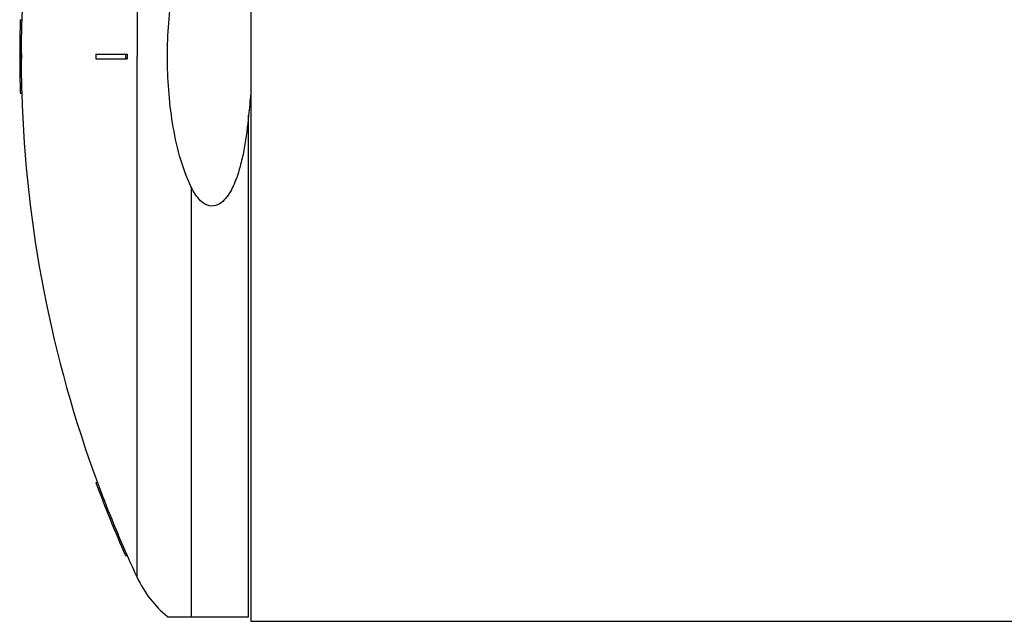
# Model space of a CAD drawing. Header units: millimetres. Extents: x 0 to 297, y 0 to 210.
# Tile 12 of 18: x 179 to 193, y 169 to 177. Entities that reach past the tile are written whole.
import ezdxf

# ---------------------------------------------------------------- set-up
doc = ezdxf.new("R2010")
doc.units = ezdxf.units.MM
doc.header["$LTSCALE"] = 16.335
doc.layers.get('0').update_dxf_attribs({"linetype": 'CONTINUOUS'})
doc.layers.add('AXES_REF', color=7, linetype='CONTINUOUS')
doc.layers.add('SURFACES', color=7, linetype='CONTINUOUS')

msp = doc.modelspace()

# ---------------------------------------------------------------- linework, layer by layer
at = {"color": 7, "linetype": 'Continuous'}
for p, q in [((182.614, 184.799), (182.614, 168.601)), ((179.309, 177.225), (179.33, 177.225)), ((179.301, 176.735), (179.33, 176.735)), ((180.392, 176.735), (180.841, 176.735)), ((179.301, 176.665), (179.33, 176.665)), ((180.392, 176.665), (180.841, 176.665)), ((179.309, 176.175), (179.33, 176.175)), ((180.392, 170.592), (180.414, 170.592)), ((180.818, 169.542), (180.841, 169.542)), ((181.419, 168.667), (182.582, 168.667)), ((182.614, 168.601), (221.114, 168.601))]:
    msp.add_line(p, q, dxfattribs=at)
at = {"color": 9, "linetype": 'Continuous'}
for p, q in [((180.985, 184.162), (180.985, 176.7)), ((182.582, 168.667), (182.582, 175.856)), ((181.76, 174.827), (181.76, 168.667))]:
    msp.add_line(p, q, dxfattribs=at)
at = {"color": 7, "linetype": 'Continuous'}
for radius, start, end in [(17.642, 178.2948, 179.8863), (17.621, 178.2927, 179.8862), (17.635, 179.8863, 180.1137), (17.614, 179.8861, 180.1139), (16.552, 179.8788, 180.1212), (16.125, 179.8756, 180.1244), (16.102, 179.8755, 180.1245), (17.642, 180.1137, 181.7052), (17.621, 180.1138, 181.7073), (17.642, 200.254, 203.9349), (17.621, 200.2792, 203.9652)]:
    msp.add_arc((196.943, 176.7), radius, start, end, dxfattribs=at)
for points, knots in [([(181.419, 176.7), (181.419, 177.019), (181.452, 177.5), (181.583, 178.125), (181.69, 178.429), (181.76, 178.572)], [0, 0, 0, 0, 0.499966, 0.750074, 1, 1, 1, 1]), ([(181.76, 174.827), (181.69, 174.971), (181.583, 175.274), (181.452, 175.9), (181.419, 176.38), (181.419, 176.7)], [0, 0, 0, 0, 0.249926, 0.500034, 1, 1, 1, 1]), ([(182.582, 175.856), (182.567, 175.698), (182.538, 175.461), (182.471, 175.15), (182.401, 174.923), (182.316, 174.741), (182.215, 174.618), (182.113, 174.55), (181.987, 174.555), (181.889, 174.628), (181.815, 174.722), (181.777, 174.791), (181.76, 174.827)], [0, 0, 0, 0, 0.250594, 0.375907, 0.50118, 0.626262, 0.6888, 0.750962, 0.812587, 0.874819, 0.937372, 1, 1, 1, 1])]:
    msp.add_open_spline(points, degree=3, knots=knots, dxfattribs=at)
msp.add_open_spline([(182.614, 176.169), (182.602, 176.065), (182.592, 175.96), (182.582, 175.856)], degree=3, dxfattribs=at)
at = {"layer": 'AXES_REF', "color": 9, "linetype": 'Continuous'}
msp.add_line((180.985, 169.227), (180.985, 176.7), dxfattribs=at)
at = {"layer": 'AXES_REF', "color": 7, "linetype": 'Continuous'}
for centre, radius, start, end in [((196.943, 176.7), 17.621, 159.7208, 178.2927), ((196.943, 176.7), 17.621, 181.7073, 200.2792), ((196.943, 176.7), 17.621, 203.9651, 205.0919), ((182.443, 169.91), 1.61, 205.0919, 230.5103)]:
    msp.add_arc(centre, radius, start, end, dxfattribs=at)
at = {"layer": 'SURFACES', "color": 7, "linetype": 'Continuous'}
msp.add_arc((196.943, 176.7), 17.642, 179.8863, 180.1137, dxfattribs=at)

doc.saveas('drawing.dxf')
